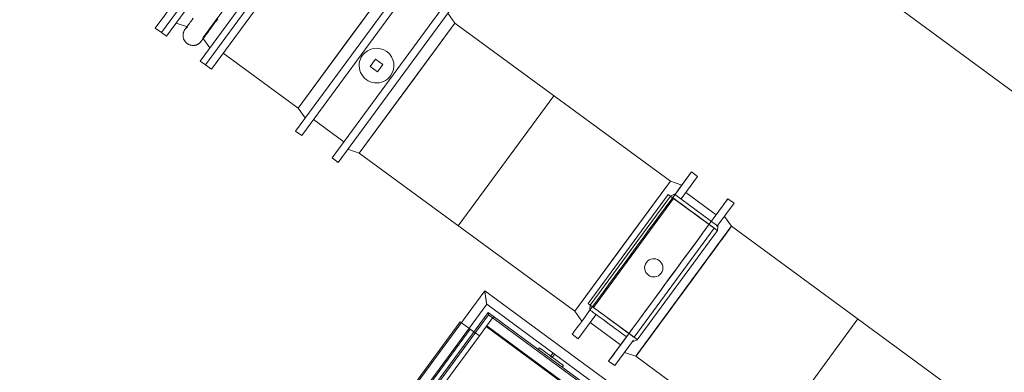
# Model space of a CAD drawing. Header units: metres. Extents: x 135583 to 135939, y 457896 to 458258.
# Tile 133 of 256: x 135672.83 to 135677.79, y 458110.63 to 458112.4. Entities that reach past the tile are written whole.
import ezdxf

# ---------------------------------------------------------------- set-up
doc = ezdxf.new("R2010")
doc.units = ezdxf.units.M
doc.linetypes.add('Hidden', pattern=[4, 2, -2])
doc.layers.add('NIEUWE INSTALLATIE', color=250, linetype='Continuous', lineweight=0)

msp = doc.modelspace()

# ---------------------------------------------------------------- linework, layer by layer
at = {"layer": 'NIEUWE INSTALLATIE'}
for p, q in [((135673.5123, 458112.3624), (135674.1132, 458113.1803)), ((135673.5429, 458112.3399), (135674.1438, 458113.1578)), ((135673.7645, 458112.177), (135674.3654, 458112.995)), ((135673.7951, 458112.1545), (135674.3961, 458112.9725)), ((135674.7136, 458112.6139), (135674.4729, 458112.2863)), ((135677.2522, 458112.4674), (135678.3367, 458111.6706)), ((135673.5123, 458112.3624), (135673.5429, 458112.3399)), ((135674.7807, 458112.0602), (135675.0214, 458112.3878)), ((135676.1066, 458111.5905), (135675.0214, 458112.3878)), ((135674.4729, 458112.2863), (135674.2322, 458111.9587)), ((135673.8549, 458112.2359), (135674.2322, 458111.9587)), ((135674.6219, 458112.2054), (135674.5947, 458112.1683)), ((135674.659, 458112.1782), (135674.6219, 458112.2054)), ((135673.7645, 458112.177), (135673.7951, 458112.1545)), ((135674.5947, 458112.1683), (135674.6317, 458112.1411)), ((135674.6317, 458112.1411), (135674.659, 458112.1782)), ((135674.5401, 458111.7326), (135674.7807, 458112.0602)), ((135674.3096, 458111.9019), (135674.4627, 458111.7894)), ((135674.5401, 458111.7326), (135675.6253, 458110.9353)), ((135676.1066, 458111.5905), (135675.8659, 458111.2629)), ((135675.6924, 458110.9743), (135676.0962, 458111.5239)), ((135675.7034, 458110.9662), (135676.1072, 458111.5158)), ((135676.0962, 458111.5239), (135676.1072, 458111.5158)), ((135676.1278, 458111.5255), (135676.1066, 458111.5162)), ((135676.1278, 458111.5255), (135676.3461, 458111.3651)), ((135676.3371, 458111.4212), (135676.184, 458111.5336)), ((135676.1228, 458111.5044), (135675.719, 458110.9548)), ((135676.1228, 458111.5044), (135676.3275, 458111.354)), ((135676.3436, 458111.3422), (135676.3461, 458111.3651)), ((135677.5418, 458110.5361), (135676.4145, 458111.3643)), ((135676.3275, 458111.354), (135675.9237, 458110.8044)), ((135675.9398, 458110.7925), (135676.3436, 458111.3422)), ((135675.8659, 458111.2629), (135675.6253, 458110.9353)), ((135676.1738, 458111.0367), (135676.2156, 458111.0936)), ((135675.1715, 458111.0382), (135674.6662, 458110.3505)), ((135715.889, 458081.1239), (135675.1715, 458111.0382)), ((135674.7051, 458110.3219), (135675.1818, 458110.9707)), ((135675.1818, 458110.9707), (135715.8214, 458081.1136)), ((135675.7034, 458110.9662), (135675.6924, 458110.9743)), ((135675.7029, 458110.9666), (135675.7003, 458110.9437)), ((135675.1882, 458110.9287), (135674.7294, 458110.3041)), ((135674.7358, 458110.2994), (135675.1899, 458110.9175)), ((135715.7794, 458081.1071), (135675.1882, 458110.9287)), ((135675.1882, 458110.9287), (135675.1899, 458110.9175)), ((135675.1899, 458110.9175), (135715.7682, 458081.1054)), ((135675.9237, 458110.8044), (135675.719, 458110.9548)), ((135672.8295, 458107.8634), (135675.0479, 458110.8829)), ((135672.8295, 458107.8634), (135675.0479, 458110.8829)), ((135675.0479, 458110.8829), (135675.0547, 458110.8779)), ((135675.0479, 458110.8829), (135675.0547, 458110.8779)), ((135675.7026, 458110.8785), (135675.8557, 458110.766)), ((135675.0919, 458110.8505), (135675.1172, 458110.832)), ((135675.0919, 458110.8505), (135675.1172, 458110.832)), ((135675.9186, 458110.7833), (135675.9398, 458110.7925)), ((135675.4412, 458110.7428), (135675.4472, 458110.7509)), ((135675.4472, 458110.7509), (135675.568, 458110.6621)), ((135675.5036, 458110.7094), (135675.5157, 458110.726)), ((135675.5238, 458110.7201), (135675.5116, 458110.7035)), ((135675.9331, 458110.7091), (135675.9476, 458110.7289)), ((135675.5116, 458110.7035), (135675.5036, 458110.7094)), ((135675.9331, 458110.7091), (135677.0604, 458109.8809)), ((135675.568, 458110.6621), (135675.5621, 458110.654))]:
    msp.add_line(p, q, dxfattribs=at)
at = {"layer": 'NIEUWE INSTALLATIE', "extrusion": (0, 0, -1)}
for p, q in [((135673.5429, 458112.3399), (135674.1438, 458113.1578)), ((135674.1696, 458113.1389), (135673.5687, 458112.3209)), ((135674.3397, 458113.014), (135673.7387, 458112.196)), ((135674.3654, 458112.995), (135673.7645, 458112.177)), ((135674.8201, 458112.661), (135674.2192, 458111.843)), ((135674.7136, 458112.6139), (135674.2322, 458111.9587)), ((135674.8507, 458112.6385), (135674.2498, 458111.8205)), ((135674.4029, 458111.708), (135675.0039, 458112.526)), ((135674.4335, 458111.6855), (135675.0345, 458112.5035)), ((135675.0214, 458112.3878), (135674.9856, 458112.437)), ((135673.6175, 458112.3874), (135673.6752, 458112.368)), ((135673.8021, 458112.3802), (135673.7572, 458112.3191)), ((135674.5401, 458111.7326), (135675.0214, 458112.3878)), ((135673.5429, 458112.3399), (135673.5687, 458112.3209)), ((135673.7518, 458112.3117), (135673.7876, 458112.2625)), ((135673.7387, 458112.196), (135673.7645, 458112.177)), ((135674.2322, 458111.9587), (135674.268, 458111.9095)), ((135674.2192, 458111.843), (135674.2498, 458111.8205)), ((135674.4029, 458111.708), (135674.4335, 458111.6855)), ((135674.4824, 458111.752), (135674.5401, 458111.7326)), ((135676.2131, 458111.6375), (135676.1251, 458111.5178)), ((135676.2438, 458111.615), (135676.1607, 458111.502)), ((135676.2438, 458111.615), (135676.2131, 458111.6375)), ((135676.1066, 458111.5905), (135675.6253, 458110.9353)), ((135676.1643, 458111.5711), (135676.1066, 458111.5905)), ((135676.3413, 458111.3627), (135676.4275, 458111.4801)), ((135676.4275, 458111.4801), (135676.3969, 458111.5026)), ((135676.4145, 458111.3643), (135676.3787, 458111.4136)), ((135676.3999, 458111.3446), (135676.4145, 458111.3643)), ((135676.3581, 458111.2877), (135676.3822, 458111.3204)), ((135676.2156, 458111.0936), (135676.2561, 458111.1488)), ((135676.132, 458110.9798), (135676.2156, 458111.0936)), ((135676.0915, 458110.9247), (135676.132, 458110.9798)), ((135675.6253, 458110.9353), (135675.661, 458110.8861)), ((135675.7308, 458110.9169), (135675.6428, 458110.7971)), ((135676.0191, 458110.8262), (135676.0534, 458110.8729)), ((135675.6122, 458110.8196), (135675.6428, 458110.7971)), ((135675.7959, 458110.6846), (135675.8839, 458110.8044)), ((135675.8266, 458110.6621), (135675.9208, 458110.7903)), ((135675.8754, 458110.7286), (135675.9331, 458110.7091)), ((135675.9331, 458110.7091), (135675.9476, 458110.7289)), ((135675.9476, 458110.7289), (135675.9653, 458110.753)), ((135675.7959, 458110.6846), (135675.8266, 458110.6621))]:
    msp.add_line(p, q, dxfattribs=at)
at = {"layer": 'NIEUWE INSTALLATIE', "linetype": 'Hidden'}
for p, q in [((135675.5197, 458112.0217), (135675.0384, 458111.3665)), ((135675.5197, 458112.0217), (135675.0384, 458111.3665)), ((135675.0547, 458110.8779), (135675.0919, 458110.8506)), ((135675.0547, 458110.8779), (135675.0919, 458110.8506)), ((135675.0547, 458110.8779), (135675.0919, 458110.8506)), ((135675.1446, 458110.8119), (135675.2156, 458110.9086)), ((135675.1446, 458110.8119), (135675.2156, 458110.9086)), ((135676.5695, 458110.2416), (135677.0508, 458110.8967)), ((135676.5695, 458110.2416), (135677.0508, 458110.8967)), ((135672.8758, 458107.8293), (135675.0942, 458110.8489)), ((135672.8758, 458107.8293), (135675.0942, 458110.8489)), ((135674.7114, 458110.3194), (135675.0982, 458110.8459)), ((135674.7114, 458110.3194), (135675.0982, 458110.8459)), ((135675.1172, 458110.832), (135675.1446, 458110.8119)), ((135675.1172, 458110.832), (135675.1446, 458110.8119)), ((135675.1172, 458110.832), (135675.1446, 458110.8119)), ((135675.1786, 458110.8582), (135677.6535, 458109.04)), ((135675.1786, 458110.8582), (135677.6535, 458109.04)), ((135675.1816, 458110.8622), (135677.6565, 458109.044)), ((135675.1816, 458110.8622), (135677.6565, 458109.044)), ((135675.1446, 458110.8119), (135674.594, 458110.0624)), ((135675.1446, 458110.8119), (135674.594, 458110.0624)), ((135675.1446, 458110.8119), (135674.594, 458110.0624)), ((135677.6194, 458108.9936), (135675.1446, 458110.8119)), ((135677.6194, 458108.9936), (135675.1446, 458110.8119))]:
    msp.add_line(p, q, dxfattribs=at)
at = {"layer": 'NIEUWE INSTALLATIE', "extrusion": (0, 0, -1), "flags": 128}
for points in [[(-135673.7034, 458112.4118), (-135673.698, 458112.4045), (-135673.693, 458112.3977), (-135673.6884, 458112.3913), (-135673.6841, 458112.3855), (-135673.6802, 458112.3801), (-135673.6766, 458112.3753), (-135673.6734, 458112.371), (-135673.6706, 458112.3672), (-135673.6682, 458112.3639), (-135673.6662, 458112.3612), (-135673.6646, 458112.359), (-135673.6639, 458112.358)], [(-135673.7438, 458112.2955), (-135673.744, 458112.2958), (-135673.7446, 458112.2966), (-135673.7456, 458112.2979), (-135673.747, 458112.2999), (-135673.7488, 458112.3023), (-135673.751, 458112.3053), (-135673.7536, 458112.3088), (-135673.7566, 458112.3128), (-135673.7599, 458112.3174), (-135673.7637, 458112.3225), (-135673.7678, 458112.3281), (-135673.7722, 458112.3341), (-135673.777, 458112.3407), (-135673.7822, 458112.3477), (-135673.7877, 458112.3552), (-135673.7935, 458112.3632), (-135673.7997, 458112.3715), (-135673.8062, 458112.3803), (-135673.813, 458112.3896), (-135673.82, 458112.3992), (-135673.8274, 458112.4092)], [(-135673.7438, 458112.2955), (-135673.7426, 458112.2939), (-135673.7413, 458112.2923), (-135673.7399, 458112.2908), (-135673.7385, 458112.2894), (-135673.7371, 458112.288), (-135673.7355, 458112.2866), (-135673.7339, 458112.2854), (-135673.7323, 458112.2842), (-135673.7306, 458112.283), (-135673.7289, 458112.2819), (-135673.7271, 458112.2809), (-135673.7253, 458112.28), (-135673.7235, 458112.2791), (-135673.7216, 458112.2784), (-135673.7197, 458112.2776), (-135673.7178, 458112.277), (-135673.7159, 458112.2765), (-135673.7139, 458112.276), (-135673.7119, 458112.2756), (-135673.7099, 458112.2753), (-135673.7079, 458112.275), (-135673.7059, 458112.2749), (-135673.7038, 458112.2748), (-135673.7018, 458112.2748), (-135673.6998, 458112.2749), (-135673.6978, 458112.2751), (-135673.6957, 458112.2753), (-135673.6937, 458112.2756), (-135673.6917, 458112.276), (-135673.6898, 458112.2765), (-135673.6878, 458112.2771), (-135673.6859, 458112.2777), (-135673.684, 458112.2785), (-135673.6821, 458112.2793), (-135673.6803, 458112.2801), (-135673.6785, 458112.2811), (-135673.6768, 458112.2821), (-135673.675, 458112.2832), (-135673.6734, 458112.2843), (-135673.6717, 458112.2855), (-135673.6702, 458112.2868), (-135673.6687, 458112.2882), (-135673.6672, 458112.2896), (-135673.6658, 458112.291), (-135673.6644, 458112.2925), (-135673.6631, 458112.2941), (-135673.6619, 458112.2957), (-135673.6608, 458112.2974), (-135673.6597, 458112.2991), (-135673.6586, 458112.3008), (-135673.6577, 458112.3026), (-135673.6568, 458112.3045), (-135673.656, 458112.3063), (-135673.6553, 458112.3082), (-135673.6546, 458112.3101), (-135673.654, 458112.3121), (-135673.6536, 458112.314), (-135673.6531, 458112.316), (-135673.6528, 458112.318), (-135673.6525, 458112.32), (-135673.6524, 458112.3221), (-135673.6523, 458112.3241), (-135673.6522, 458112.3261), (-135673.6523, 458112.3282), (-135673.6525, 458112.3302), (-135673.6527, 458112.3322), (-135673.653, 458112.3342), (-135673.6534, 458112.3362), (-135673.6538, 458112.3382), (-135673.6544, 458112.3401), (-135673.655, 458112.342), (-135673.6557, 458112.3439), (-135673.6565, 458112.3458), (-135673.6573, 458112.3477), (-135673.6583, 458112.3495), (-135673.6592, 458112.3512), (-135673.6603, 458112.353), (-135673.6614, 458112.3547), (-135673.6626, 458112.3563), (-135673.6639, 458112.3579), (-135673.6652, 458112.3594), (-135673.6666, 458112.3609), (-135673.6681, 458112.3623), (-135673.6696, 458112.3637), (-135673.6711, 458112.365), (-135673.6727, 458112.3662), (-135673.6744, 458112.3674), (-135673.6752, 458112.368)], [(-135673.6621, 458112.3555), (-135673.6623, 458112.3558), (-135673.6629, 458112.3566), (-135673.6639, 458112.358)], [(-135673.6634, 458112.3573), (-135673.6626, 458112.3562), (-135673.6621, 458112.3556), (-135673.6621, 458112.3555)], [(-135673.7451, 458112.2972), (-135673.7443, 458112.2961), (-135673.7439, 458112.2956), (-135673.7438, 458112.2955)]]:
    msp.add_lwpolyline(points, dxfattribs=at)
at = {"layer": 'NIEUWE INSTALLATIE'}
for centre, radius, start, end in [((135674.6268, 458112.1732), 0.0875, 323.696, 143.696), ((135674.6268, 458112.1732), 0.0875, 143.696, 323.696), ((135676.0232, 458111.1544), 0.046, 53.696, 233.696), ((135676.0232, 458111.1544), 0.046, 233.696, 53.696)]:
    msp.add_arc(centre, radius, start, end, dxfattribs=at)
at = {"layer": 'NIEUWE INSTALLATIE', "extrusion": (0, 0, -1)}
for centre, major_axis, start_param, end_param in [((135673.9924, 458112.6393), (-0.2407, -0.3276), 4.181182, 9.424778), ((135676.0964, 458111.0936), (0.3005, 0.409), 0.773811, 6.898665), ((135676.1738, 458111.0367), (0.2407, 0.3276), 3.998665, 9.424778), ((135676.1738, 458111.0367), (-0.2407, -0.3276), 0.872664, 5.585053), ((135676.1738, 458111.0367), (0.2407, 0.3276), 0, 1.241248), ((135676.1738, 458111.0367), (-0.2407, -0.3276), 2.268929, 3.839726), ((135676.1738, 458111.0367), (0.2407, 0.3276), 0, 0.857071)]:
    msp.add_ellipse(centre, major_axis=major_axis, ratio=0.000001, start_param=start_param, end_param=end_param, dxfattribs=at)
for centre, major_axis in [((135675.9127, 458111.2286), (-0.3005, -0.409)), ((135676.1738, 458111.0367), (0.2407, 0.3276)), ((135676.1738, 458111.0367), (0.2407, 0.3276))]:
    msp.add_ellipse(centre, major_axis=major_axis, ratio=0.000001, dxfattribs=at)
at = {"layer": 'NIEUWE INSTALLATIE'}
for centre, major_axis, start_param, end_param in [((135676.2251, 458111.4292), (-0.1185, 0.087), 3.141593, 8.639379), ((135676.1738, 458111.0367), (0.2407, 0.3276), 5.235987, 11.437228), ((135676.1738, 458111.0367), (0.2407, 0.3276), 4.014259, 10.014159), ((135676.1738, 458111.0367), (0.2407, 0.3276), 5.585062, 11.083493), ((135676.1738, 458111.0367), (0.2407, 0.3276), 4.188791, 9.704182), ((135676.1738, 458111.0367), (0.2407, 0.3276), 1.495378, 7.155856), ((135676.1738, 458111.0367), (0.2407, 0.3276), 3.665193, 9.26239), ((135676.1738, 458111.0367), (0.2407, 0.3276), 4.537856, 6.283185), ((135676.1738, 458111.0367), (0.2407, 0.3276), 5.310368, 6.806783), ((135676.1738, 458111.0367), (0.2407, 0.3276), 5.8729, 6.632251), ((135676.1738, 458111.0367), (0.2407, 0.3276), 6.054937, 6.457719), ((135676.1738, 458111.0367), (0.2407, 0.3276), 4.886922, 5.171398), ((135676.1738, 458111.0367), (0.2407, 0.3276), 4.363324, 4.5842), ((135675.8095, 458110.8635), (-0.1092, 0.0802), 3.926991, 6.283185), ((135676.1738, 458111.0367), (0.2407, 0.3276), 3.490662, 4.224061), ((135676.1738, 458111.0367), (0.2407, 0.3276), 3.839726, 4.297317), ((135675.8213, 458110.8796), (-0.1185, 0.087), 2.613849, 2.877721)]:
    msp.add_ellipse(centre, major_axis=major_axis, ratio=0.000001, start_param=start_param, end_param=end_param, dxfattribs=at)
for centre in [(135676.2251, 458111.4292), (135675.8213, 458110.8796)]:
    msp.add_ellipse(centre, major_axis=(-0.1185, 0.087), ratio=0.000001, dxfattribs=at)
msp.add_open_spline([(135675.1715, 458111.0382), (135675.1715, 458111.0382), (135675.1715, 458111.0377), (135675.1718, 458111.0357), (135675.1721, 458111.0338), (135675.1725, 458111.0317), (135675.1727, 458111.0299), (135675.173, 458111.0279), (135675.1735, 458111.0251), (135675.1739, 458111.022), (135675.1743, 458111.0194), (135675.1747, 458111.0174), (135675.175, 458111.0153), (135675.1753, 458111.0132), (135675.1756, 458111.0111), (135675.176, 458111.0089), (135675.1763, 458111.0067), (135675.1766, 458111.0045), (135675.177, 458111.0023), (135675.1773, 458111.0001), (135675.1776, 458110.9979), (135675.178, 458110.9957), (135675.1783, 458110.9936), (135675.1786, 458110.9915), (135675.1789, 458110.9895), (135675.1792, 458110.9876), (135675.1795, 458110.9857), (135675.1799, 458110.9833), (135675.1802, 458110.9811), (135675.1805, 458110.9791), (135675.1808, 458110.9772), (135675.1811, 458110.9752), (135675.1814, 458110.9732), (135675.1817, 458110.9713), (135675.1818, 458110.9707), (135675.1818, 458110.9707)], degree=3, knots=[0, 0, 0, 0, 0.083333, 0.125, 0.166667, 0.208333, 0.229167, 0.25, 0.291667, 0.333333, 0.354167, 0.375, 0.395833, 0.416667, 0.4375, 0.458333, 0.479167, 0.5, 0.520833, 0.541667, 0.5625, 0.583333, 0.604167, 0.625, 0.645833, 0.666667, 0.6875, 0.708333, 0.75, 0.770833, 0.791667, 0.833333, 0.875, 0.916667, 1, 1, 1, 1], dxfattribs=at)

doc.saveas('drawing.dxf')
